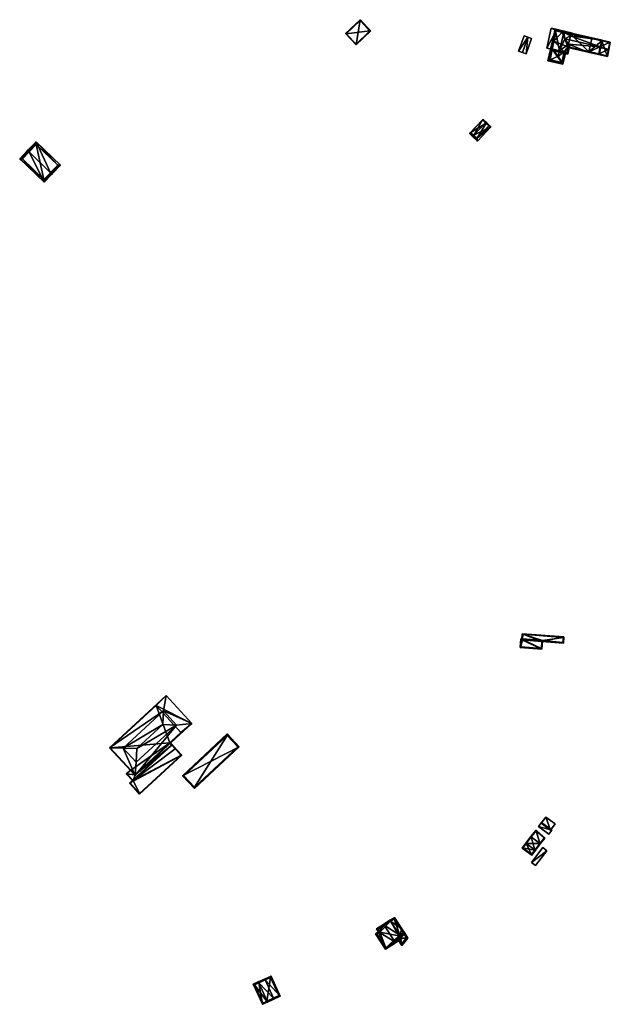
# Model space of a CAD drawing. Header units: inches. Extents: x 2523744 to 2528136, y 1148995 to 1152010.
# Tile 121 of 256: x 2526276 to 2526577, y 1149374 to 1149876. Entities that reach past the tile are written whole.
import ezdxf

# ---------------------------------------------------------------- set-up
doc = ezdxf.new("R2010")
doc.units = ezdxf.units.IN
doc.header["$MEASUREMENT"] = 0
doc.layers.add('Gebaeude Einzelhaus', color=10, linetype='Continuous')
doc.layers.add('Offenes Gebaeude', color=10, linetype='Continuous')

msp = doc.modelspace()

# ---------------------------------------------------------------- meshes
at = {"layer": 'Gebaeude Einzelhaus'}
mesh = msp.add_polyface(dxfattribs=at)
corners = [(2526449.013, 1149876.201, 393.102), (2526446.993, 1149863.405, 393.102), (2526454.44, 1149870.525, 393.102), (2526441.565, 1149869.083, 393.102), (2526454.086, 1149870.533, 393.102), (2526449.005, 1149875.848, 393.102), (2526447, 1149863.759, 393.102), (2526441.919, 1149869.075, 393.102), (2526449.005, 1149875.848, 386.817), (2526454.086, 1149870.533, 386.817), (2526441.919, 1149869.075, 386.817), (2526447, 1149863.759, 386.817)]
mesh.append_faces([[corners[k] for k in face] for face in [(1, 6, 4), (7, 6, 3), (5, 7, 3), (3, 6, 1), (4, 5, 0), (0, 5, 3), (1, 4, 2), (2, 4, 0), (3, 1, 0), (0, 1, 2)]], dxfattribs={"color": 13})
mesh.append_faces([[corners[k] for k in face] for face in [(9, 11, 10), (9, 10, 8), (4, 11, 9), (6, 11, 4), (10, 11, 7), (7, 11, 6), (8, 10, 5), (5, 10, 7), (9, 8, 4), (4, 8, 5)]], dxfattribs={"color": 41})
mesh = msp.add_polyface(dxfattribs=at)
corners = [(2526556.226, 1149867.949, 381.355), (2526557.097, 1149868.387, 380.739), (2526557.318, 1149869.354, 380.739), (2526552.961, 1149870.353, 384.408), (2526552.793, 1149869.621, 384.408), (2526553.372, 1149866.512, 383.375), (2526550.677, 1149860.386, 384.408), (2526554.868, 1149858.656, 380.739), (2526550.51, 1149859.655, 384.408), (2526555.25, 1149863.684, 381.355), (2526555.822, 1149862.822, 380.739), (2526548.456, 1149871.384, 380.739), (2526546.006, 1149860.686, 380.739), (2526554.304, 1149859.555, 381.355), (2526556.419, 1149868.79, 381.355), (2526549.02, 1149870.485, 381.335), (2526546.905, 1149861.25, 381.335), (2526552.062, 1149869.788, 380.5), (2526550.144, 1149870.227, 380.755), (2526556.419, 1149868.79, 380.5), (2526549.02, 1149870.485, 380.198), (2526552.062, 1149869.788, 371.22), (2526550.144, 1149870.227, 380.655), (2526549.02, 1149870.485, 371.22), (2526549.02, 1149870.485, 380.298), (2526546.905, 1149861.25, 380.298), (2526547.813, 1149865.213, 378.789), (2526546.905, 1149861.25, 380.198), (2526547.813, 1149865.213, 371.22), (2526546.905, 1149861.25, 378.789), (2526550.581, 1149860.408, 380.968), (2526553.067, 1149859.839, 378.93), (2526548.028, 1149860.993, 380.755), (2526548.028, 1149860.993, 380.655), (2526554.304, 1149859.555, 371.22), (2526553.066, 1149859.839, 371.22), (2526554.939, 1149862.328, 380.152), (2526554.939, 1149862.328, 371.22), (2526556.419, 1149868.79, 371.22), (2526546.905, 1149861.25, 371.22)]
mesh.append_faces([[corners[k] for k in face] for face in [(11, 16, 12), (12, 16, 8), (8, 16, 6), (3, 15, 11), (11, 15, 16), (3, 4, 15), (2, 14, 3), (3, 14, 4), (2, 1, 14), (14, 1, 0), (8, 13, 7), (7, 13, 10), (10, 13, 9), (8, 6, 13), (6, 12, 8), (3, 11, 4), (4, 11, 6), (6, 11, 12), (9, 7, 10), (5, 6, 9), (9, 6, 7), (7, 6, 8), (0, 4, 5), (5, 4, 6), (0, 3, 4), (0, 2, 3), (0, 1, 2)]], dxfattribs={"color": 13})
mesh.append_faces([[corners[k] for k in face] for face in [(28, 35, 39), (28, 37, 35), (35, 37, 34), (28, 21, 37), (37, 21, 38), (28, 23, 21), (14, 0, 19), (36, 34, 37), (9, 13, 36), (36, 13, 34), (29, 33, 27), (32, 16, 25), (32, 6, 16), (13, 31, 34), (34, 31, 35), (29, 30, 33), (33, 30, 32), (32, 30, 6), (6, 30, 13), (13, 30, 31), (27, 26, 29), (26, 23, 28), (27, 20, 26), (26, 20, 23), (16, 15, 25), (25, 15, 24), (15, 18, 24), (20, 21, 23), (18, 17, 22), (22, 17, 20), (20, 17, 21), (17, 14, 19), (15, 4, 18), (18, 4, 17), (17, 4, 14)]], dxfattribs={"color": 41})
mesh = msp.add_polyface(dxfattribs=at)
corners = [(2526556.419, 1149868.79, 380.5), (2526572.469, 1149865.696, 379.937), (2526551.945, 1149870.398, 379.937), (2526556.226, 1149867.949, 381.355), (2526571.451, 1149862.371, 383.375), (2526571.694, 1149862.315, 383.375), (2526552.062, 1149869.788, 380.5), (2526551.818, 1149869.844, 380.5), (2526553.372, 1149866.512, 383.375), (2526555.25, 1149863.684, 381.355), (2526565.28, 1149859.703, 379.937), (2526554.939, 1149862.328, 380.152), (2526554.927, 1149862.275, 380.106), (2526554.883, 1149862.085, 379.937), (2526570.805, 1149858.438, 379.937), (2526572.169, 1149865.509, 380.184), (2526552.133, 1149870.098, 380.185), (2526571.439, 1149862.316, 383.327), (2526570.618, 1149858.738, 380.154), (2526571.439, 1149862.316, 381.164), (2526571.449, 1149862.361, 381.123), (2526572.167, 1149865.498, 378.252), (2526572.169, 1149865.509, 378.242), (2526572.167, 1149865.498, 371.22), (2526572.169, 1149865.509, 371.22), (2526552.133, 1149870.098, 371.22), (2526552.062, 1149869.788, 371.22), (2526565.58, 1149859.892, 380.041), (2526570.618, 1149858.738, 380.04), (2526554.939, 1149862.328, 371.22), (2526565.58, 1149859.892, 371.22), (2526571.373, 1149862.026, 381.429), (2526567.126, 1149866.643, 371.22), (2526556.419, 1149868.79, 371.22)]
mesh.append_faces([[corners[k] for k in face] for face in [(18, 10, 11), (11, 10, 12), (12, 10, 13), (18, 14, 10), (18, 5, 14), (18, 17, 5), (4, 5, 17), (2, 16, 7), (7, 16, 6), (4, 15, 5), (5, 15, 1), (1, 15, 2), (2, 15, 16), (4, 14, 5), (4, 10, 14), (10, 12, 13), (10, 11, 12), (4, 9, 10), (10, 9, 11), (4, 8, 9), (4, 3, 8), (0, 2, 6), (6, 2, 7), (5, 1, 4), (4, 1, 3), (3, 1, 0), (0, 1, 2)]], dxfattribs={"color": 13})
mesh.append_faces([[corners[k] for k in face] for face in [(25, 33, 26), (33, 30, 29), (24, 32, 25), (25, 32, 33), (33, 32, 30), (24, 23, 32), (17, 31, 19), (17, 18, 31), (31, 18, 28), (30, 27, 29), (29, 27, 11), (11, 27, 18), (18, 27, 28), (25, 26, 16), (16, 26, 6), (16, 22, 25), (25, 22, 24), (16, 15, 22), (22, 23, 24), (22, 21, 23), (22, 15, 21), (21, 15, 20), (20, 15, 4), (19, 4, 17), (19, 20, 4)]], dxfattribs={"color": 41})
mesh = msp.add_polyface(dxfattribs=at)
corners = [(2526575.563, 1149861.067, 381.429), (2526575.751, 1149861.024, 381.429), (2526576.533, 1149864.763, 378.022), (2526572.169, 1149865.509, 378.242), (2526566.938, 1149866.941, 378.038), (2526572.167, 1149865.498, 378.252), (2526571.449, 1149862.361, 381.123), (2526566.887, 1149866.719, 378.241), (2526571.439, 1149862.316, 381.164), (2526571.373, 1149862.026, 381.429), (2526570.618, 1149858.738, 380.04), (2526565.28, 1149859.703, 379.937), (2526575.114, 1149857.434, 379.93), (2526565.58, 1149859.89, 380.04), (2526565.336, 1149859.947, 380.04), (2526565.58, 1149859.892, 380.041), (2526574.918, 1149857.736, 380.033), (2526576.241, 1149864.573, 378.245), (2526572.167, 1149865.498, 371.22), (2526576.241, 1149864.573, 371.22), (2526565.58, 1149859.892, 371.22), (2526565.58, 1149859.89, 371.22), (2526574.918, 1149857.736, 371.22), (2526567.126, 1149866.643, 371.22)]
mesh.append_faces([[corners[k] for k in face] for face in [(3, 17, 5), (17, 1, 0), (3, 2, 17), (17, 2, 1), (7, 4, 3), (3, 4, 2), (13, 16, 11), (16, 12, 11), (16, 1, 12), (16, 0, 1), (14, 13, 11), (14, 15, 13), (10, 0, 9), (10, 12, 0), (0, 12, 1), (14, 11, 13), (13, 11, 10), (10, 11, 12), (0, 8, 9), (0, 6, 8), (3, 4, 7), (0, 2, 6), (6, 2, 5), (5, 2, 3), (3, 2, 4), (0, 1, 2)]], dxfattribs={"color": 13})
mesh.append_faces([[corners[k] for k in face] for face in [(18, 20, 23), (19, 22, 18), (18, 22, 20), (20, 22, 21), (17, 22, 19), (17, 16, 22), (17, 0, 16), (16, 21, 22), (16, 13, 21), (21, 13, 20), (20, 13, 15), (19, 18, 17), (17, 18, 5)]], dxfattribs={"color": 41})
mesh = msp.add_polyface(dxfattribs=at)
corners = [(2526546.905, 1149861.25, 378.789), (2526547.206, 1149866.121, 378.33), (2526544.715, 1149855.246, 378.33), (2526547.813, 1149865.213, 378.789), (2526547.843, 1149865.347, 378.789), (2526545.832, 1149855.76, 378.893), (2526549.95, 1149857.655, 380.968), (2526550.581, 1149860.408, 380.968), (2526547.98, 1149865.944, 378.33), (2526552.381, 1149853.49, 378.33), (2526551.829, 1149854.436, 378.929), (2526553.067, 1149859.839, 378.93), (2526553.798, 1149859.671, 378.33), (2526547.77, 1149865.223, 378.764), (2526545.614, 1149855.81, 378.764), (2526551.818, 1149854.389, 378.893), (2526547.813, 1149865.213, 371.22), (2526547.77, 1149865.223, 371.22), (2526545.614, 1149855.81, 371.22), (2526551.818, 1149854.389, 371.22), (2526553.066, 1149859.839, 371.22), (2526546.905, 1149861.25, 371.22)]
mesh.append_faces([[corners[k] for k in face] for face in [(10, 9, 15), (9, 10, 12), (12, 10, 11), (5, 2, 14), (2, 5, 9), (9, 5, 15), (4, 13, 1), (4, 3, 13), (1, 8, 4), (1, 14, 2), (1, 13, 14), (11, 10, 12), (12, 10, 9), (7, 6, 11), (11, 6, 10), (5, 10, 6), (5, 9, 10), (5, 2, 9), (1, 4, 8), (0, 6, 7), (0, 5, 6), (0, 2, 5), (4, 1, 3), (3, 1, 0), (0, 1, 2)]], dxfattribs={"color": 13})
mesh.append_faces([[corners[k] for k in face] for face in [(16, 21, 17), (17, 21, 18), (18, 21, 19), (19, 21, 20), (10, 15, 19), (10, 20, 11), (10, 19, 20), (5, 19, 15), (5, 18, 19), (5, 14, 18), (14, 13, 18), (18, 13, 17), (17, 13, 16), (16, 13, 3)]], dxfattribs={"color": 41})
mesh = msp.add_polyface(dxfattribs=at)
corners = [(2526507.029, 1149817.37, 379.452), (2526504.811, 1149818.154, 377.674), (2526506.368, 1149816.674, 379.452), (2526511.461, 1149825.15, 377.674), (2526513.017, 1149823.669, 379.452), (2526511.703, 1149825.404, 377.674), (2526513.26, 1149823.924, 379.452), (2526515.698, 1149821.606, 377.674), (2526508.805, 1149814.356, 377.674), (2526505.509, 1149818.795, 377.727), (2526508.65, 1149815.85, 378.278), (2526514.7, 1149822.15, 378.254), (2526511.484, 1149825.128, 377.7), (2526513.3, 1149823.4, 379.246), (2526513.3, 1149823.4, 371.825), (2526514.7, 1149822.15, 371.825), (2526511.484, 1149825.128, 371.825), (2526505.509, 1149818.795, 371.825), (2526508.65, 1149815.85, 371.825)]
mesh.append_faces([[corners[k] for k in face] for face in [(12, 9, 3), (5, 12, 3), (4, 12, 6), (13, 4, 6), (11, 13, 6), (6, 12, 5), (7, 10, 11), (7, 11, 6), (8, 10, 7), (0, 10, 2), (9, 0, 2), (2, 10, 8), (3, 9, 1), (1, 9, 2), (7, 0, 8), (8, 0, 2), (7, 4, 0), (7, 6, 4), (3, 4, 5), (5, 4, 6), (3, 0, 4), (3, 1, 0), (0, 1, 2)]], dxfattribs={"color": 13})
mesh.append_faces([[corners[k] for k in face] for face in [(14, 18, 17), (14, 17, 16), (15, 18, 14), (11, 18, 15), (10, 18, 11), (0, 18, 10), (17, 18, 9), (9, 18, 0), (16, 17, 12), (12, 17, 9), (14, 16, 12), (4, 14, 12), (13, 14, 4), (15, 14, 11), (11, 14, 13)]], dxfattribs={"color": 41})
mesh = msp.add_polyface(dxfattribs=at)
corners = [(2526291.323, 1149798.211, 393.989), (2526296.42, 1149802.053, 389.605), (2526284.035, 1149814.006, 389.605), (2526292.041, 1149797.518, 393.989), (2526280.376, 1149808.776, 393.989), (2526279.656, 1149809.471, 393.99), (2526275.601, 1149805.27, 389.605), (2526287.986, 1149793.315, 389.605), (2526295.006, 1149802.028, 390.301), (2526284.06, 1149812.593, 390.3), (2526277.016, 1149805.295, 390.356), (2526287.961, 1149794.73, 390.356), (2526291.226, 1149798.111, 393.884), (2526287.961, 1149794.73, 382.877), (2526295.006, 1149802.028, 382.877), (2526284.06, 1149812.593, 382.877), (2526277.016, 1149805.295, 382.877)]
mesh.append_faces([[corners[k] for k in face] for face in [(0, 8, 3), (3, 11, 12), (12, 0, 3), (7, 11, 3), (10, 11, 6), (6, 11, 7), (4, 10, 5), (9, 4, 5), (5, 10, 6), (8, 9, 2), (2, 9, 5), (3, 8, 1), (1, 8, 2), (4, 7, 0), (0, 7, 3), (5, 6, 4), (4, 6, 7), (0, 2, 4), (4, 2, 5), (3, 1, 0), (0, 1, 2)]], dxfattribs={"color": 13})
mesh.append_faces([[corners[k] for k in face] for face in [(14, 13, 15), (15, 13, 16), (11, 10, 13), (13, 10, 16), (4, 9, 10), (10, 9, 16), (16, 9, 15), (9, 14, 15), (9, 8, 14), (8, 13, 14), (8, 11, 13), (8, 12, 11), (0, 12, 8)]], dxfattribs={"color": 41})
mesh = msp.add_polyface(dxfattribs=at)
corners = [(2526541.701, 1149559.38, 374.958), (2526541.641, 1149555.44, 374.792), (2526541.971, 1149559.609, 374.968), (2526531.448, 1149560.189, 374.958), (2526530.643, 1149556.308, 374.792), (2526541.721, 1149559.629, 374.968), (2526530.99, 1149560.71, 374.978), (2526531.466, 1149560.422, 374.967), (2526531.735, 1149560.651, 374.978), (2526531.715, 1149560.403, 374.968), (2526531.22, 1149560.441, 374.967), (2526530.911, 1149556.538, 374.803), (2526541.413, 1149555.709, 374.803), (2526541.701, 1149559.38, 375.237), (2526531.693, 1149563.289, 375.324), (2526531.466, 1149560.422, 375.237), (2526531.448, 1149560.189, 375.23), (2526552.891, 1149561.616, 375.324), (2526552.646, 1149558.516, 375.244), (2526552.418, 1149558.785, 375.25), (2526541.721, 1149559.629, 375.244), (2526552.623, 1149561.388, 375.317), (2526531.923, 1149563.02, 375.317), (2526531.715, 1149560.403, 375.237), (2526531.735, 1149560.651, 370.945), (2526531.715, 1149560.403, 370.945), (2526531.22, 1149560.441, 370.945), (2526530.911, 1149556.538, 370.945), (2526541.413, 1149555.709, 370.945), (2526541.721, 1149559.629, 370.945), (2526541.971, 1149559.609, 370.945), (2526541.989, 1149559.843, 370.945), (2526552.418, 1149558.785, 370.945), (2526552.623, 1149561.388, 370.945), (2526531.923, 1149563.02, 370.945)]
mesh.append_faces([[corners[k] for k in face] for face in [(22, 23, 15), (14, 22, 15), (19, 21, 17), (21, 14, 17), (21, 22, 14), (13, 20, 19), (13, 19, 18), (18, 19, 17), (13, 17, 14), (17, 13, 18), (13, 15, 16), (13, 14, 15), (0, 2, 12), (0, 5, 2), (1, 12, 2), (4, 11, 1), (1, 11, 12), (10, 11, 6), (6, 11, 4), (7, 8, 9), (7, 10, 8), (8, 10, 6), (6, 7, 8), (8, 7, 9), (4, 3, 6), (6, 3, 7), (0, 2, 5), (4, 1, 3), (3, 1, 0), (0, 1, 2)]], dxfattribs={"color": 13})
mesh.append_faces([[corners[k] for k in face] for face in [(30, 31, 32), (32, 31, 33), (33, 31, 34), (34, 31, 24), (23, 9, 15), (15, 9, 7), (22, 8, 23), (23, 8, 9), (22, 34, 8), (8, 34, 24), (22, 21, 34), (34, 21, 33), (21, 19, 33), (33, 19, 32), (20, 2, 19), (19, 2, 32), (32, 2, 30), (20, 5, 2), (13, 5, 20), (13, 0, 5), (13, 16, 0), (0, 16, 3), (7, 16, 15), (7, 3, 16), (29, 31, 30), (25, 29, 28), (25, 28, 27), (25, 27, 26), (24, 31, 29), (24, 29, 25), (5, 30, 2), (5, 29, 30), (0, 29, 5), (0, 28, 29), (0, 12, 28), (12, 11, 28), (28, 11, 27), (11, 26, 27), (11, 10, 26), (7, 26, 10), (7, 25, 26), (7, 9, 25), (8, 24, 9), (9, 24, 25)]], dxfattribs={"color": 41})
mesh = msp.add_polyface(dxfattribs=at)
corners = [(2526355.499, 1149516.751, 377.618), (2526334.383, 1149491, 377.618), (2526363.255, 1149517.576, 377.618), (2526328.329, 1149505.008, 377.618), (2526321.311, 1149505.201, 377.618), (2526334.938, 1149497.826, 377.618), (2526348.89, 1149523.931, 377.618), (2526350.185, 1149531.776, 377.618), (2526328.329, 1149505.008, 379.199), (2526348.501, 1149517.004, 382.122), (2526348.89, 1149523.931, 379.199), (2526355.499, 1149516.751, 379.199), (2526334.938, 1149497.826, 379.199), (2526335.265, 1149504.821, 382.122), (2526345.15, 1149526.65, 377.618), (2526357.783, 1149512.879, 377.618), (2526321.665, 1149505.186, 377.618), (2526334.398, 1149491.354, 377.618), (2526345.15, 1149526.65, 370.48), (2526357.783, 1149512.879, 370.479), (2526321.665, 1149505.186, 370.48), (2526332.253, 1149493.684, 376.197), (2526332.253, 1149493.684, 370.48), (2526334.398, 1149491.354, 376.197), (2526352.105, 1149507.653, 376.197), (2526352.105, 1149507.653, 370.479), (2526334.398, 1149491.354, 370.48)]
mesh.append_faces([[corners[k] for k in face] for face in [(16, 17, 1), (1, 17, 15), (14, 16, 4), (4, 16, 1), (7, 14, 4), (15, 14, 2), (1, 15, 2), (2, 14, 7), (9, 13, 11), (11, 13, 12), (8, 13, 9), (12, 13, 8), (10, 9, 11), (8, 9, 10), (4, 3, 6), (6, 7, 4), (0, 2, 6), (6, 2, 7), (3, 1, 5), (5, 1, 0), (1, 3, 4), (0, 1, 2)]], dxfattribs={"color": 13})
mesh.append_faces([[corners[k] for k in face] for face in [(25, 18, 19), (25, 20, 18), (25, 22, 20), (25, 26, 22), (19, 24, 25), (24, 17, 23), (19, 15, 24), (24, 15, 17), (17, 21, 23), (21, 20, 22), (17, 16, 21), (21, 16, 20), (16, 14, 20), (20, 14, 18), (14, 15, 18), (18, 15, 19), (10, 0, 6), (10, 11, 0), (11, 5, 0), (11, 12, 5), (12, 3, 5), (12, 8, 3), (8, 6, 3), (8, 10, 6)]], dxfattribs={"color": 41})
mesh = msp.add_polyface(dxfattribs=at)
corners = [(2526358.538, 1149490.881, 380.265), (2526387.386, 1149505.664, 378.764), (2526381.281, 1149512.183, 380.265), (2526364.643, 1149484.363, 378.764), (2526359.244, 1149490.858, 380.181), (2526386.68, 1149505.688, 378.848), (2526381.258, 1149511.476, 380.181), (2526364.666, 1149485.069, 378.848), (2526381.258, 1149511.476, 370.548), (2526386.68, 1149505.688, 370.548), (2526359.244, 1149490.858, 370.548), (2526364.666, 1149485.069, 370.548)]
mesh.append_faces([[corners[k] for k in face] for face in [(1, 7, 5), (3, 7, 1), (4, 7, 0), (0, 7, 3), (6, 4, 2), (5, 6, 2), (1, 5, 2), (2, 4, 0), (3, 1, 0), (0, 1, 2)]], dxfattribs={"color": 13})
mesh.append_faces([[corners[k] for k in face] for face in [(8, 11, 10), (9, 11, 8), (5, 11, 9), (7, 11, 5), (10, 11, 7), (4, 10, 7), (8, 10, 6), (6, 10, 4), (9, 8, 5), (5, 8, 6)]], dxfattribs={"color": 41})
mesh = msp.add_polyface(dxfattribs=at)
corners = [(2526353.133, 1149506.535, 376.197), (2526352.105, 1149507.653, 376.197), (2526334.398, 1149491.354, 376.197), (2526329.905, 1149491.863, 376.197), (2526332.253, 1149493.684, 376.197), (2526333.432, 1149488.4, 376.197), (2526332.084, 1149493.868, 376.197), (2526333.248, 1149488.23, 376.197), (2526352.288, 1149507.821, 376.197), (2526355.215, 1149504.641, 376.197), (2526355.032, 1149504.472, 376.197), (2526330.259, 1149491.848, 376.197), (2526353.133, 1149506.535, 370.479), (2526352.105, 1149507.653, 370.479), (2526330.259, 1149491.848, 370.48), (2526332.253, 1149493.684, 370.48), (2526333.432, 1149488.4, 370.48), (2526334.398, 1149491.354, 370.48)]
mesh.append_faces([[corners[k] for k in face] for face in [(3, 11, 7), (7, 11, 5), (3, 6, 11), (11, 6, 4), (9, 0, 8), (8, 0, 1), (9, 10, 0), (0, 10, 9), (8, 0, 9), (8, 1, 0), (5, 3, 7), (3, 4, 6), (0, 2, 5), (5, 2, 3), (3, 2, 4), (0, 1, 2)]], dxfattribs={"color": 13})
mesh.append_faces([[corners[k] for k in face] for face in [(12, 17, 13), (17, 14, 15), (12, 16, 17), (17, 16, 14), (14, 16, 11), (11, 16, 5), (14, 4, 15), (14, 11, 4), (0, 12, 1), (1, 12, 13)]], dxfattribs={"color": 41})
mesh = msp.add_polyface(dxfattribs=at)
corners = [(2526331.605, 1149487.059, 377.5), (2526358.24, 1149501.355, 377.5), (2526353.148, 1149506.888, 377.5), (2526336.698, 1149481.526, 377.5), (2526353.133, 1149506.535, 377.5), (2526357.888, 1149501.37, 377.5), (2526331.959, 1149487.044, 377.5), (2526336.713, 1149481.88, 377.5), (2526353.133, 1149506.535, 376.197), (2526354.863, 1149504.656, 370.479), (2526357.888, 1149501.37, 370.479), (2526353.133, 1149506.535, 370.479), (2526333.432, 1149488.4, 376.197), (2526331.959, 1149487.044, 370.48), (2526333.432, 1149488.4, 370.48), (2526336.713, 1149481.88, 370.48)]
mesh.append_faces([[corners[k] for k in face] for face in [(1, 7, 5), (6, 7, 3), (3, 7, 1), (4, 6, 0), (0, 6, 3), (5, 4, 2), (1, 5, 2), (2, 4, 0), (3, 1, 0), (0, 1, 2)]], dxfattribs={"color": 13})
mesh.append_faces([[corners[k] for k in face] for face in [(10, 14, 9), (9, 14, 11), (10, 15, 14), (14, 15, 13), (5, 7, 10), (10, 7, 15), (7, 6, 15), (15, 6, 13), (13, 12, 14), (12, 4, 8), (13, 6, 12), (12, 6, 4), (8, 9, 11), (8, 5, 9), (9, 5, 10), (8, 4, 5)]], dxfattribs={"color": 41})
mesh = msp.add_polyface(dxfattribs=at)
corners = [(2526540.673, 1149456.404, 375.239), (2526543.205, 1149459.074, 374.716), (2526538.744, 1149463.145, 374.63), (2526540.873, 1149456.255, 375.239), (2526536.18, 1149459.755, 375.239), (2526535.98, 1149459.904, 375.239), (2526538.368, 1149452.895, 376.423), (2526538.169, 1149453.043, 376.423), (2526533.675, 1149456.395, 376.423), (2526533.474, 1149456.545, 376.423), (2526531.614, 1149454.049, 375.397), (2526536.506, 1149450.4, 375.397), (2526538.766, 1149462.786, 374.669), (2526542.861, 1149459.05, 374.748), (2526536.174, 1149459.747, 375.242), (2526531.964, 1149454.1, 375.48), (2526536.455, 1149450.75, 375.479), (2526538.127, 1149452.986, 376.4), (2526540.677, 1149456.409, 375.238), (2526538.127, 1149452.986, 369.676), (2526540.677, 1149456.409, 369.676), (2526542.861, 1149459.05, 369.676), (2526538.766, 1149462.786, 369.676), (2526536.174, 1149459.747, 369.676), (2526531.964, 1149454.1, 369.676), (2526536.455, 1149450.75, 369.676)]
mesh.append_faces([[corners[k] for k in face] for face in [(18, 13, 3), (0, 18, 3), (7, 0, 6), (6, 16, 17), (17, 7, 6), (6, 0, 3), (11, 16, 6), (15, 16, 10), (10, 16, 11), (8, 15, 9), (14, 8, 9), (9, 15, 10), (4, 14, 5), (12, 4, 5), (5, 14, 9), (2, 12, 5), (13, 12, 1), (3, 13, 1), (1, 12, 2), (8, 11, 7), (7, 11, 6), (8, 10, 11), (8, 9, 10), (8, 5, 9), (8, 4, 5), (7, 0, 8), (8, 0, 4), (7, 6, 0), (0, 6, 3), (0, 2, 4), (4, 2, 5), (3, 1, 0), (0, 1, 2)]], dxfattribs={"color": 13})
mesh.append_faces([[corners[k] for k in face] for face in [(20, 23, 22), (20, 22, 21), (19, 25, 24), (19, 24, 23), (19, 23, 20), (16, 25, 19), (16, 19, 17), (24, 25, 16), (15, 24, 16), (23, 24, 8), (8, 24, 15), (14, 23, 8), (4, 23, 14), (22, 23, 12), (12, 23, 4), (21, 22, 12), (13, 21, 12), (20, 21, 13), (18, 20, 13), (19, 20, 0), (0, 20, 18), (7, 19, 0), (17, 19, 7)]], dxfattribs={"color": 41})
mesh = msp.add_polyface(dxfattribs=at)
corners = [(2526461.263, 1149414.692, 378.317), (2526460.991, 1149415.111, 378.317), (2526457.449, 1149412.815, 376.974), (2526458.396, 1149411.355, 376.975), (2526462.039, 1149402.538, 376.422), (2526456.936, 1149410.409, 376.422), (2526466.769, 1149406.199, 378.317), (2526467.04, 1149405.78, 378.317), (2526470.313, 1149407.901, 376.658), (2526469.505, 1149409.145, 376.658), (2526469.233, 1149409.564, 376.658), (2526464.535, 1149416.813, 376.658), (2526464.263, 1149417.233, 376.658), (2526469.621, 1149408.049, 376.871), (2526468.815, 1149409.293, 376.871), (2526462.186, 1149403.23, 376.581), (2526457.629, 1149410.261, 376.581), (2526458.141, 1149412.668, 377.134), (2526459.088, 1149411.208, 377.134), (2526471.791, 1149410.626, 376.303), (2526470.38, 1149412.803, 376.303), (2526466.549, 1149418.714, 376.303), (2526466.401, 1149418.023, 376.368), (2526471.1, 1149410.774, 376.368), (2526464.535, 1149416.813, 371.048), (2526458.141, 1149412.668, 371.048), (2526459.088, 1149411.208, 371.048), (2526457.629, 1149410.261, 371.048), (2526462.186, 1149403.23, 371.048), (2526468.848, 1149407.547, 371.048), (2526468.848, 1149407.547, 376.726), (2526469.621, 1149408.049, 376.632), (2526468.815, 1149409.293, 376.632), (2526469.233, 1149409.564, 376.581), (2526468.815, 1149409.293, 371.048), (2526469.234, 1149409.565, 371.048), (2526469.621, 1149408.049, 371.048), (2526471.1, 1149410.774, 376.354), (2526471.1, 1149410.774, 371.048), (2526466.401, 1149418.023, 371.048)]
mesh.append_faces([[corners[k] for k in face] for face in [(23, 9, 10), (23, 19, 9), (22, 20, 23), (23, 20, 19), (22, 21, 20), (22, 12, 21), (22, 11, 12), (11, 21, 12), (10, 20, 11), (11, 20, 21), (9, 19, 10), (10, 19, 20), (17, 1, 0), (17, 2, 1), (16, 3, 18), (18, 3, 17), (17, 3, 2), (15, 5, 16), (16, 5, 3), (15, 4, 5), (6, 7, 15), (15, 7, 4), (11, 0, 12), (12, 0, 1), (9, 14, 10), (7, 13, 8), (8, 13, 9), (9, 13, 14), (7, 6, 13), (0, 12, 1), (0, 11, 12), (6, 10, 0), (0, 10, 11), (6, 9, 10), (6, 8, 9), (6, 7, 8), (6, 4, 7), (0, 3, 6), (6, 3, 4), (4, 3, 5), (0, 2, 3), (0, 1, 2)]], dxfattribs={"color": 13})
mesh.append_faces([[corners[k] for k in face] for face in [(35, 39, 38), (35, 24, 39), (11, 22, 24), (24, 22, 39), (37, 22, 23), (37, 39, 22), (37, 38, 39), (33, 23, 10), (33, 37, 23), (29, 34, 36), (34, 24, 35), (34, 26, 24), (24, 26, 25), (29, 28, 34), (34, 28, 26), (26, 28, 27), (10, 32, 33), (10, 14, 32), (31, 32, 13), (13, 32, 14), (13, 30, 31), (13, 6, 30), (30, 6, 29), (29, 6, 28), (28, 6, 15), (15, 16, 28), (28, 16, 27), (16, 26, 27), (16, 18, 26), (18, 17, 26), (26, 17, 25), (0, 25, 17), (0, 24, 25), (0, 11, 24)]], dxfattribs={"color": 41})
mesh = msp.add_polyface(dxfattribs=at)
corners = [(2526469.621, 1149408.049, 376.632), (2526473.379, 1149408.176, 376.303), (2526471.791, 1149410.626, 376.303), (2526470.343, 1149404.32, 376.777), (2526471.1, 1149410.774, 376.354), (2526470.38, 1149412.803, 376.303), (2526469.961, 1149412.531, 376.354), (2526469.233, 1149409.564, 376.581), (2526468.815, 1149409.293, 376.632), (2526468.848, 1149407.547, 376.726), (2526468.427, 1149407.275, 376.777), (2526472.765, 1149408.205, 376.354), (2526470.383, 1149405.179, 376.726), (2526472.765, 1149408.205, 371.048), (2526471.1, 1149410.774, 371.048), (2526468.848, 1149407.547, 371.048), (2526470.383, 1149405.179, 371.048), (2526469.621, 1149408.049, 371.048), (2526469.234, 1149409.565, 371.048), (2526468.815, 1149409.293, 371.048)]
mesh.append_faces([[corners[k] for k in face] for face in [(12, 10, 9), (12, 3, 10), (11, 1, 12), (12, 1, 3), (4, 2, 11), (11, 2, 1), (6, 5, 4), (4, 5, 2), (3, 9, 10), (3, 0, 9), (0, 7, 8), (0, 4, 7), (4, 5, 6), (0, 2, 4), (4, 2, 5), (3, 1, 0), (0, 1, 2)]], dxfattribs={"color": 13})
mesh.append_faces([[corners[k] for k in face] for face in [(18, 17, 19), (17, 16, 15), (17, 13, 16), (18, 14, 17), (17, 14, 13), (11, 16, 13), (11, 12, 16), (16, 12, 15), (15, 12, 9), (11, 13, 4), (4, 13, 14)]], dxfattribs={"color": 41})
mesh = msp.add_polyface(dxfattribs=at)
corners = [(2526404.886, 1149377.513, 378.08), (2526405.095, 1149377.06, 378.08), (2526408.374, 1149378.571, 376.422), (2526400.602, 1149386.808, 378.08), (2526403.671, 1149388.773, 376.422), (2526400.393, 1149387.261, 378.08), (2526401.885, 1149375.581, 376.54), (2526401.677, 1149376.032, 376.54), (2526397.393, 1149385.329, 376.54), (2526397.184, 1149385.783, 376.54), (2526394.645, 1149384.613, 376.422), (2526399.348, 1149374.411, 376.422), (2526407.711, 1149378.816, 376.651), (2526403.426, 1149388.11, 376.652), (2526395.309, 1149384.368, 376.443), (2526399.593, 1149375.075, 376.443), (2526401.561, 1149375.979, 376.535), (2526401.561, 1149375.979, 371.063), (2526407.711, 1149378.816, 371.063), (2526403.426, 1149388.11, 371.063), (2526395.309, 1149384.368, 371.063), (2526399.593, 1149375.075, 371.063)]
mesh.append_faces([[corners[k] for k in face] for face in [(7, 0, 6), (6, 15, 16), (16, 7, 6), (14, 15, 11), (11, 15, 6), (10, 14, 11), (8, 14, 9), (9, 14, 10), (3, 8, 5), (13, 3, 5), (5, 8, 9), (12, 13, 4), (4, 13, 5), (2, 12, 4), (0, 12, 1), (6, 0, 1), (1, 12, 2), (8, 11, 7), (7, 11, 6), (8, 10, 11), (8, 9, 10), (8, 5, 9), (8, 3, 5), (7, 0, 8), (8, 0, 3), (7, 6, 0), (0, 6, 1), (3, 4, 5), (0, 2, 3), (3, 2, 4), (0, 1, 2)]], dxfattribs={"color": 13})
mesh.append_faces([[corners[k] for k in face] for face in [(17, 21, 20), (17, 20, 19), (17, 19, 18), (15, 21, 17), (15, 17, 16), (20, 21, 14), (14, 21, 15), (19, 20, 8), (8, 20, 14), (3, 19, 8), (13, 19, 3), (18, 19, 12), (12, 19, 13), (17, 18, 0), (0, 18, 12), (7, 17, 0), (16, 17, 7)]], dxfattribs={"color": 41})
at = {"layer": 'Offenes Gebaeude'}
mesh = msp.add_polyface(dxfattribs=at)
corners = [(2526549.02, 1149870.485, 380.298), (2526550.319, 1149870.99, 380.755), (2526546.453, 1149871.876, 379.183), (2526550.144, 1149870.227, 380.755), (2526544.118, 1149861.683, 379.183), (2526546.905, 1149861.25, 380.298), (2526547.983, 1149860.796, 380.755), (2526548.028, 1149860.993, 380.755), (2526548.028, 1149860.993, 380.655), (2526547.983, 1149860.796, 380.655), (2526550.144, 1149870.227, 380.655), (2526550.319, 1149870.99, 380.655), (2526546.453, 1149871.876, 379.083), (2526544.118, 1149861.683, 379.083), (2526546.905, 1149861.25, 380.198), (2526549.02, 1149870.485, 380.198)]
mesh.append_faces([[corners[k] for k in face] for face in [(5, 6, 7), (0, 4, 5), (5, 4, 6), (0, 2, 4), (3, 1, 0), (0, 1, 2)]], dxfattribs={"color": 13})
mesh.append_faces([[corners[k] for k in face] for face in [(15, 11, 10), (15, 12, 11), (14, 13, 15), (15, 13, 12), (8, 9, 14), (14, 9, 13), (6, 4, 9), (9, 4, 13), (4, 2, 13), (13, 2, 12), (2, 11, 12), (2, 1, 11), (11, 1, 10), (10, 1, 3), (9, 8, 6), (6, 8, 7)]], dxfattribs={"color": 41})
mesh = msp.add_polyface(dxfattribs=at)
corners = [(2526534.531, 1149867.286, 381.584), (2526533.649, 1149858.754, 380.712), (2526536.456, 1149866.598, 380.712), (2526532.576, 1149867.986, 380.712), (2526529.769, 1149860.143, 380.712), (2526531.724, 1149859.443, 381.584), (2526534.531, 1149867.286, 381.484), (2526536.456, 1149866.598, 380.612), (2526532.576, 1149867.986, 380.612), (2526529.769, 1149860.143, 380.612), (2526531.724, 1149859.443, 381.484), (2526533.649, 1149858.754, 380.612)]
mesh.append_faces([[corners[k] for k in face] for face in [(5, 1, 0), (4, 5, 0), (3, 4, 0), (0, 1, 2)]], dxfattribs={"color": 13})
mesh.append_faces([[corners[k] for k in face] for face in [(6, 11, 10), (6, 10, 9), (6, 9, 8), (7, 11, 6), (2, 11, 7), (1, 11, 2), (10, 11, 1), (5, 10, 1), (9, 10, 4), (4, 10, 5), (8, 9, 3), (3, 9, 4), (6, 8, 3), (0, 6, 3), (7, 6, 2), (2, 6, 0)]], dxfattribs={"color": 41})
mesh = msp.add_polyface(dxfattribs=at)
corners = [(2526539.956, 1149465.056, 374.346), (2526546.679, 1149463.164, 374.308), (2526541.427, 1149467.047, 374.308), (2526545.208, 1149461.174, 374.346), (2526539.956, 1149465.056, 374.246), (2526541.427, 1149467.047, 374.208), (2526545.208, 1149461.174, 374.246), (2526546.679, 1149463.164, 374.208)]
mesh.append_faces([[corners[k] for k in face] for face in [(3, 1, 0), (0, 1, 2)]], dxfattribs={"color": 13})
mesh.append_faces([[corners[k] for k in face] for face in [(4, 7, 6), (5, 7, 4), (2, 7, 5), (1, 7, 2), (6, 7, 1), (3, 6, 1), (4, 6, 0), (0, 6, 3), (5, 4, 2), (2, 4, 0)]], dxfattribs={"color": 41})
mesh = msp.add_polyface(dxfattribs=at)
corners = [(2526543.698, 1149469.831, 374.133), (2526546.041, 1149463.19, 374.765), (2526548.388, 1149466.334, 374.133), (2526541.353, 1149466.686, 374.765), (2526543.698, 1149469.831, 374.033), (2526548.388, 1149466.334, 374.033), (2526541.353, 1149466.686, 374.665), (2526546.041, 1149463.19, 374.665)]
mesh.append_faces([[corners[k] for k in face] for face in [(3, 1, 0), (0, 1, 2)]], dxfattribs={"color": 13})
mesh.append_faces([[corners[k] for k in face] for face in [(4, 7, 6), (5, 7, 4), (2, 7, 5), (1, 7, 2), (6, 7, 3), (3, 7, 1), (4, 6, 0), (0, 6, 3), (5, 4, 2), (2, 4, 0)]], dxfattribs={"color": 41})
mesh = msp.add_polyface(dxfattribs=at)
corners = [(2526536.376, 1149446.74, 375.623), (2526544.224, 1149452.642, 375.113), (2526542.145, 1149454.241, 375.624), (2526538.455, 1149445.141, 375.113), (2526536.376, 1149446.74, 375.524), (2526542.145, 1149454.241, 375.524), (2526538.455, 1149445.141, 375.013), (2526544.224, 1149452.642, 375.013)]
mesh.append_faces([[corners[k] for k in face] for face in [(3, 1, 0), (0, 1, 2)]], dxfattribs={"color": 13})
mesh.append_faces([[corners[k] for k in face] for face in [(4, 7, 6), (5, 7, 4), (1, 7, 5), (1, 5, 2), (6, 7, 3), (3, 7, 1), (4, 6, 3), (0, 4, 3), (5, 4, 2), (2, 4, 0)]], dxfattribs={"color": 41})

doc.saveas('drawing.dxf')
